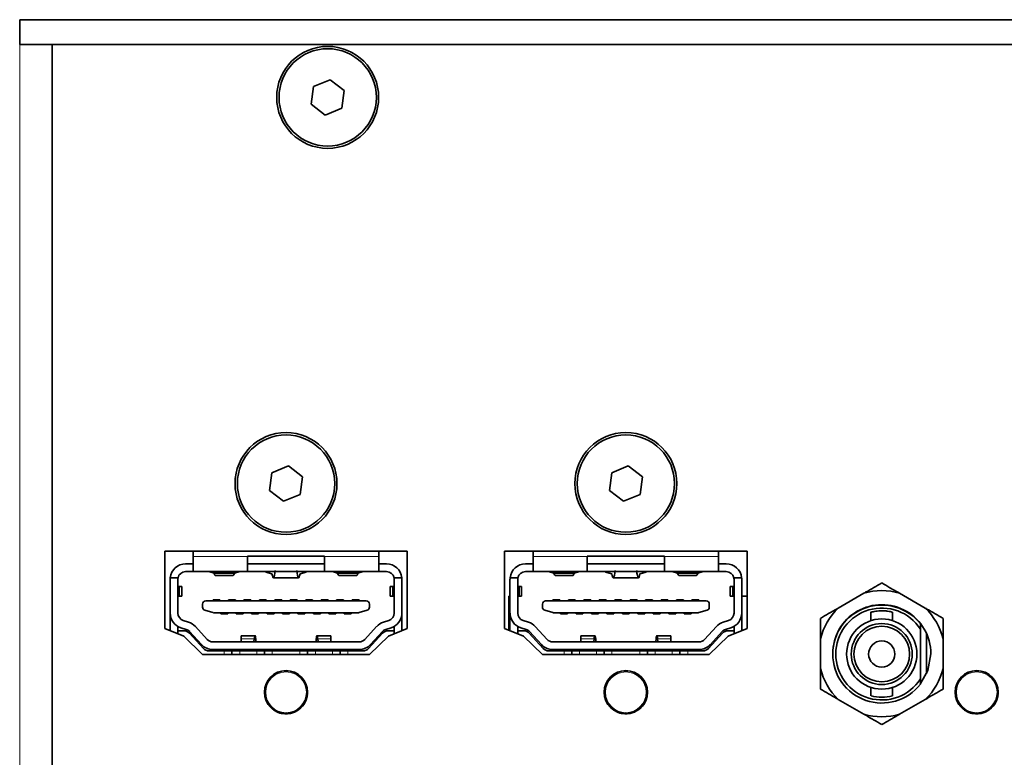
# Model space of a CAD drawing. Header units: millimetres. Extents: x 0 to 1118, y 0 to 864.
# Tile 164 of 200: x 855 to 876, y 466 to 482. Entities that reach past the tile are written whole.
import ezdxf

# ---------------------------------------------------------------- set-up
doc = ezdxf.new("R2010")
doc.units = ezdxf.units.MM

msp = doc.modelspace()

# ---------------------------------------------------------------- linework, layer by layer
at = {"color": 7, "linetype": 'Continuous', "lineweight": 35}
for p, q in [((855.25, 482.247), (855.25, 481.714)), ((947.25, 482.247), (855.25, 482.247)), ((947.25, 481.714), (855.25, 481.714)), ((855.95, 450.947), (855.95, 481.714)), ((861.591, 480.805), (861.54, 480.424)), ((861.947, 480.952), (861.591, 480.805)), ((862.252, 480.717), (861.947, 480.952)), ((862.201, 480.336), (862.252, 480.717)), ((861.54, 480.424), (861.845, 480.189)), ((861.845, 480.189), (862.201, 480.336)), ((861.048, 472.619), (860.692, 472.472)), ((861.353, 472.384), (861.048, 472.619)), ((868.381, 472.619), (868.025, 472.472)), ((868.686, 472.384), (868.381, 472.619)), ((860.692, 472.472), (860.641, 472.09)), ((861.302, 472.003), (861.353, 472.384)), ((868.025, 472.472), (867.975, 472.09)), ((868.636, 472.003), (868.686, 472.384)), ((860.641, 472.09), (860.946, 471.856)), ((867.975, 472.09), (868.28, 471.856)), ((860.946, 471.856), (861.302, 472.003)), ((868.28, 471.856), (868.636, 472.003)), ((863.614, 470.779), (858.38, 470.779)), ((858.38, 470.779), (858.38, 469.112)), ((858.997, 470.779), (858.997, 470.667)), ((858.997, 470.667), (858.997, 470.337)), ((860.164, 470.671), (861.83, 470.671)), ((860.164, 470.667), (860.164, 470.671)), ((860.164, 470.337), (860.164, 470.667)), ((861.83, 470.671), (861.83, 470.667)), ((861.83, 470.667), (861.83, 470.337)), ((862.997, 470.779), (862.997, 470.667)), ((862.997, 470.337), (862.997, 470.667)), ((863.614, 469.112), (863.614, 470.779)), ((870.947, 470.779), (865.714, 470.779)), ((865.714, 470.779), (865.714, 469.112)), ((866.33, 470.779), (866.33, 470.667)), ((866.33, 470.667), (866.33, 470.337)), ((867.497, 470.671), (869.164, 470.671)), ((867.497, 470.667), (867.497, 470.671)), ((867.497, 470.337), (867.497, 470.667)), ((869.164, 470.671), (869.164, 470.667)), ((869.164, 470.667), (869.164, 470.337)), ((870.33, 470.779), (870.33, 470.667)), ((870.33, 470.337), (870.33, 470.667)), ((870.947, 469.112), (870.947, 470.779)), ((858.83, 470.504), (858.997, 470.504)), ((860.164, 470.504), (861.83, 470.504)), ((862.997, 470.504), (863.164, 470.504)), ((866.164, 470.504), (866.33, 470.504)), ((867.497, 470.504), (869.164, 470.504)), ((870.33, 470.504), (870.497, 470.504)), ((858.497, 469.443), (858.497, 470.171)), ((858.667, 470.204), (858.499, 470.204)), ((858.664, 470.171), (858.664, 469.443)), ((858.997, 470.337), (858.83, 470.337)), ((860.164, 470.337), (858.997, 470.337)), ((859.33, 470.337), (859.445, 470.305)), ((859.445, 470.305), (859.883, 470.305)), ((859.47, 470.254), (859.857, 470.254)), ((859.883, 470.305), (859.997, 470.337)), ((861.83, 470.337), (860.164, 470.337)), ((860.56, 470.327), (860.56, 470.337)), ((860.694, 470.291), (860.56, 470.327)), ((860.725, 470.204), (861.269, 470.204)), ((861.434, 470.327), (861.3, 470.291)), ((861.434, 470.337), (861.434, 470.327)), ((862.997, 470.337), (861.83, 470.337)), ((861.997, 470.337), (862.111, 470.305)), ((862.111, 470.305), (862.549, 470.305)), ((862.137, 470.254), (862.524, 470.254)), ((862.549, 470.305), (862.664, 470.337)), ((863.164, 470.337), (862.997, 470.337)), ((863.495, 470.204), (863.327, 470.204)), ((863.33, 469.443), (863.33, 470.171)), ((863.497, 470.171), (863.497, 469.443)), ((865.83, 469.443), (865.83, 470.171)), ((866, 470.204), (865.832, 470.204)), ((865.997, 470.171), (865.997, 469.443)), ((866.33, 470.337), (866.164, 470.337)), ((867.497, 470.337), (866.33, 470.337)), ((866.664, 470.337), (866.778, 470.305)), ((866.778, 470.305), (867.216, 470.305)), ((866.804, 470.254), (867.19, 470.254)), ((867.216, 470.305), (867.33, 470.337)), ((869.164, 470.337), (867.497, 470.337)), ((867.893, 470.327), (867.893, 470.337)), ((868.027, 470.291), (867.893, 470.327)), ((868.058, 470.204), (868.603, 470.204)), ((868.767, 470.327), (868.633, 470.291)), ((868.767, 470.337), (868.767, 470.327)), ((870.33, 470.337), (869.164, 470.337)), ((869.33, 470.337), (869.445, 470.305)), ((869.445, 470.305), (869.883, 470.305)), ((869.47, 470.254), (869.857, 470.254)), ((869.883, 470.305), (869.997, 470.337)), ((870.497, 470.337), (870.33, 470.337)), ((870.829, 470.204), (870.66, 470.204)), ((870.664, 469.443), (870.664, 470.171)), ((870.83, 470.171), (870.83, 469.443)), ((858.692, 470.015), (858.664, 470.02)), ((858.692, 470.015), (858.692, 469.81)), ((858.747, 469.811), (858.747, 470.013)), ((863.247, 470.013), (863.247, 469.811)), ((863.33, 470.02), (863.302, 470.015)), ((863.302, 470.015), (863.302, 469.81)), ((866.025, 470.015), (865.997, 470.02)), ((866.025, 470.015), (866.025, 469.81)), ((866.08, 469.811), (866.08, 470.013)), ((870.58, 470.013), (870.58, 469.811)), ((870.664, 470.02), (870.636, 470.015)), ((870.636, 470.015), (870.636, 469.81)), ((858.664, 469.805), (858.692, 469.81)), ((863.302, 469.81), (863.33, 469.805)), ((865.807, 469.807), (865.807, 469.074)), ((865.807, 469.807), (865.83, 469.807)), ((865.997, 469.805), (866.025, 469.81)), ((870.636, 469.81), (870.664, 469.805)), ((870.83, 469.807), (870.947, 469.807)), ((873.467, 469.871), (872.914, 469.552)), ((874.79, 469.552), (874.236, 469.871)), ((859.197, 469.567), (859.197, 469.638)), ((862.73, 469.705), (859.264, 469.705)), ((859.572, 469.727), (859.422, 469.727)), ((859.422, 469.727), (859.422, 469.705)), ((859.572, 469.705), (859.572, 469.727)), ((859.905, 469.727), (859.755, 469.727)), ((859.755, 469.727), (859.755, 469.705)), ((859.905, 469.705), (859.905, 469.727)), ((860.239, 469.727), (860.089, 469.727)), ((860.089, 469.727), (860.089, 469.705)), ((860.239, 469.705), (860.239, 469.727)), ((860.572, 469.727), (860.422, 469.727)), ((860.422, 469.727), (860.422, 469.705)), ((860.572, 469.705), (860.572, 469.727)), ((860.905, 469.727), (860.755, 469.727)), ((860.755, 469.727), (860.755, 469.705)), ((860.905, 469.705), (860.905, 469.727)), ((861.239, 469.727), (861.089, 469.727)), ((861.089, 469.727), (861.089, 469.705)), ((861.239, 469.705), (861.239, 469.727)), ((861.572, 469.727), (861.422, 469.727)), ((861.422, 469.727), (861.422, 469.705)), ((861.572, 469.705), (861.572, 469.727)), ((861.905, 469.727), (861.755, 469.727)), ((861.755, 469.727), (861.755, 469.705)), ((861.905, 469.705), (861.905, 469.727)), ((862.089, 469.727), (862.089, 469.705)), ((862.239, 469.727), (862.089, 469.727)), ((862.239, 469.705), (862.239, 469.727)), ((862.422, 469.727), (862.422, 469.705)), ((862.572, 469.727), (862.422, 469.727)), ((862.572, 469.705), (862.572, 469.727)), ((862.797, 469.638), (862.797, 469.567)), ((866.53, 469.567), (866.53, 469.638)), ((870.064, 469.705), (866.597, 469.705)), ((866.905, 469.727), (866.755, 469.727)), ((866.755, 469.727), (866.755, 469.705)), ((866.905, 469.705), (866.905, 469.727)), ((867.089, 469.727), (867.089, 469.705)), ((867.239, 469.727), (867.089, 469.727)), ((867.239, 469.705), (867.239, 469.727)), ((867.422, 469.727), (867.422, 469.705)), ((867.572, 469.727), (867.422, 469.727)), ((867.572, 469.705), (867.572, 469.727)), ((867.755, 469.727), (867.755, 469.705)), ((867.905, 469.727), (867.755, 469.727)), ((867.905, 469.705), (867.905, 469.727)), ((868.239, 469.727), (868.089, 469.727)), ((868.089, 469.727), (868.089, 469.705)), ((868.239, 469.705), (868.239, 469.727)), ((868.572, 469.727), (868.422, 469.727)), ((868.422, 469.727), (868.422, 469.705)), ((868.572, 469.705), (868.572, 469.727)), ((868.905, 469.727), (868.755, 469.727)), ((868.755, 469.727), (868.755, 469.705)), ((868.905, 469.705), (868.905, 469.727)), ((869.239, 469.727), (869.089, 469.727)), ((869.089, 469.727), (869.089, 469.705)), ((869.239, 469.705), (869.239, 469.727)), ((869.422, 469.727), (869.422, 469.705)), ((869.572, 469.727), (869.422, 469.727)), ((869.572, 469.705), (869.572, 469.727)), ((869.905, 469.727), (869.755, 469.727)), ((869.755, 469.727), (869.755, 469.705)), ((869.905, 469.705), (869.905, 469.727)), ((870.13, 469.638), (870.13, 469.567)), ((858.497, 469.065), (858.497, 469.443)), ((859.245, 469.503), (859.421, 469.452)), ((862.554, 469.45), (859.44, 469.45)), ((859.589, 469.45), (859.589, 469.427)), ((859.739, 469.427), (859.589, 469.427)), ((859.739, 469.427), (859.739, 469.45)), ((859.922, 469.45), (859.922, 469.427)), ((859.922, 469.427), (860.072, 469.427)), ((860.072, 469.45), (860.072, 469.427)), ((860.255, 469.45), (860.255, 469.427)), ((860.255, 469.427), (860.405, 469.427)), ((860.405, 469.45), (860.405, 469.427)), ((860.589, 469.45), (860.589, 469.427)), ((860.589, 469.427), (860.739, 469.427)), ((860.739, 469.45), (860.739, 469.427)), ((860.922, 469.45), (860.922, 469.427)), ((860.922, 469.427), (861.072, 469.427)), ((861.072, 469.45), (861.072, 469.427)), ((861.255, 469.45), (861.255, 469.427)), ((861.255, 469.427), (861.405, 469.427)), ((861.405, 469.45), (861.405, 469.427)), ((861.589, 469.45), (861.589, 469.427)), ((861.589, 469.427), (861.739, 469.427)), ((861.739, 469.45), (861.739, 469.427)), ((861.922, 469.45), (861.922, 469.427)), ((861.922, 469.427), (862.072, 469.427)), ((862.072, 469.45), (862.072, 469.427)), ((862.255, 469.45), (862.255, 469.427)), ((862.255, 469.427), (862.405, 469.427)), ((862.405, 469.45), (862.405, 469.427)), ((862.749, 469.503), (862.573, 469.452)), ((863.497, 469.443), (863.497, 469.065)), ((865.83, 469.065), (865.83, 469.443)), ((866.579, 469.503), (866.755, 469.452)), ((869.888, 469.45), (866.773, 469.45)), ((866.922, 469.45), (866.922, 469.427)), ((867.072, 469.427), (866.922, 469.427)), ((867.072, 469.427), (867.072, 469.45)), ((867.255, 469.45), (867.255, 469.427)), ((867.255, 469.427), (867.405, 469.427)), ((867.405, 469.45), (867.405, 469.427)), ((867.589, 469.45), (867.589, 469.427)), ((867.589, 469.427), (867.739, 469.427)), ((867.739, 469.45), (867.739, 469.427)), ((867.922, 469.45), (867.922, 469.427)), ((867.922, 469.427), (868.072, 469.427)), ((868.072, 469.45), (868.072, 469.427)), ((868.255, 469.45), (868.255, 469.427)), ((868.255, 469.427), (868.405, 469.427)), ((868.405, 469.45), (868.405, 469.427)), ((868.589, 469.45), (868.589, 469.427)), ((868.589, 469.427), (868.739, 469.427)), ((868.739, 469.45), (868.739, 469.427)), ((868.922, 469.45), (868.922, 469.427)), ((868.922, 469.427), (869.072, 469.427)), ((869.072, 469.45), (869.072, 469.427)), ((869.255, 469.45), (869.255, 469.427)), ((869.255, 469.427), (869.405, 469.427)), ((869.405, 469.45), (869.405, 469.427)), ((869.589, 469.45), (869.589, 469.427)), ((869.589, 469.427), (869.739, 469.427)), ((869.739, 469.45), (869.739, 469.427)), ((870.082, 469.503), (869.906, 469.452)), ((870.83, 469.443), (870.83, 469.065)), ((873.618, 469.463), (873.618, 469.28)), ((874.085, 469.28), (874.085, 469.463)), ((858.38, 469.112), (858.789, 468.946)), ((858.664, 469.061), (858.664, 469.154)), ((858.845, 469.088), (858.73, 469.125)), ((858.78, 469.284), (858.895, 469.247)), ((859.041, 469.155), (859.297, 468.875)), ((862.697, 468.875), (862.953, 469.155)), ((863.099, 469.247), (863.214, 469.284)), ((863.264, 469.125), (863.149, 469.088)), ((863.205, 468.946), (863.614, 469.112)), ((863.33, 469.154), (863.33, 469.061)), ((865.714, 469.112), (866.122, 468.946)), ((865.997, 469.061), (865.997, 469.154)), ((866.178, 469.088), (866.063, 469.125)), ((866.114, 469.284), (866.229, 469.247)), ((866.374, 469.155), (866.631, 468.875)), ((870.03, 468.875), (870.287, 469.155)), ((870.432, 469.247), (870.547, 469.284)), ((870.597, 469.125), (870.482, 469.088)), ((870.539, 468.946), (870.947, 469.112)), ((870.664, 469.154), (870.664, 469.061)), ((874.685, 469.096), (874.685, 469.211)), ((858.664, 468.997), (858.664, 469.061)), ((858.791, 469.061), (858.664, 469.061)), ((858.789, 468.946), (859.197, 468.546)), ((858.913, 469.007), (859.214, 468.679)), ((859.175, 468.762), (858.918, 469.042)), ((860.329, 468.954), (860.028, 468.954)), ((860.028, 468.954), (860.028, 468.885)), ((861.966, 468.954), (861.665, 468.954)), ((861.966, 468.885), (861.966, 468.954)), ((862.78, 468.679), (863.081, 469.007)), ((862.797, 468.546), (863.205, 468.946)), ((863.076, 469.042), (862.819, 468.762)), ((863.204, 469.061), (863.33, 469.061)), ((863.33, 468.997), (863.33, 469.061)), ((865.997, 468.997), (865.997, 469.061)), ((866.124, 469.061), (865.997, 469.061)), ((866.122, 468.946), (866.53, 468.546)), ((866.247, 469.007), (866.548, 468.679)), ((866.508, 468.762), (866.251, 469.042)), ((867.662, 468.954), (867.361, 468.954)), ((867.361, 468.954), (867.361, 468.885)), ((869.299, 468.954), (868.998, 468.954)), ((869.299, 468.885), (869.299, 468.954)), ((870.113, 468.679), (870.414, 469.007)), ((870.13, 468.546), (870.539, 468.946)), ((870.41, 469.042), (870.153, 468.762)), ((870.537, 469.061), (870.664, 469.061)), ((870.664, 468.997), (870.664, 469.061)), ((874.685, 468.021), (874.685, 469.096)), ((874.818, 468.135), (874.818, 468.996)), ((859.42, 468.821), (862.574, 468.821)), ((860.028, 468.885), (860.028, 468.821)), ((860.306, 468.821), (860.312, 468.885)), ((860.349, 468.84), (860.353, 468.821)), ((861.645, 468.84), (861.642, 468.821)), ((861.682, 468.885), (861.688, 468.821)), ((861.966, 468.821), (861.966, 468.885)), ((866.754, 468.821), (869.907, 468.821)), ((867.361, 468.885), (867.361, 468.821)), ((867.64, 468.821), (867.646, 468.885)), ((867.683, 468.84), (867.686, 468.821)), ((868.978, 468.84), (868.975, 468.821)), ((869.015, 468.885), (869.021, 468.821)), ((869.299, 468.821), (869.299, 468.885)), ((872.529, 468.885), (872.529, 468.246)), ((875.174, 468.246), (875.174, 468.885)), ((859.197, 468.546), (862.797, 468.546)), ((859.337, 468.626), (859.664, 468.626)), ((859.42, 468.654), (862.574, 468.654)), ((859.664, 468.626), (859.83, 468.626)), ((859.83, 468.546), (859.83, 468.626)), ((859.83, 468.626), (859.997, 468.626)), ((859.997, 468.626), (860.364, 468.626)), ((860.364, 468.626), (860.53, 468.626)), ((860.53, 468.626), (860.53, 468.546)), ((860.53, 468.626), (860.697, 468.626)), ((860.697, 468.626), (861.297, 468.626)), ((861.297, 468.626), (861.464, 468.626)), ((861.464, 468.546), (861.464, 468.626)), ((861.464, 468.626), (861.63, 468.626)), ((861.63, 468.626), (861.997, 468.626)), ((861.997, 468.626), (862.164, 468.626)), ((862.164, 468.626), (862.164, 468.546)), ((862.164, 468.626), (862.33, 468.626)), ((862.33, 468.626), (862.657, 468.626)), ((866.53, 468.546), (870.13, 468.546)), ((866.67, 468.626), (866.997, 468.626)), ((866.754, 468.654), (869.907, 468.654)), ((866.997, 468.626), (867.164, 468.626)), ((867.164, 468.546), (867.164, 468.626)), ((867.164, 468.626), (867.33, 468.626)), ((867.33, 468.626), (867.697, 468.626)), ((867.697, 468.626), (867.864, 468.626)), ((867.864, 468.626), (867.864, 468.546)), ((867.864, 468.626), (868.03, 468.626)), ((868.03, 468.626), (868.63, 468.626)), ((868.63, 468.626), (868.797, 468.626)), ((868.797, 468.546), (868.797, 468.626)), ((868.797, 468.626), (868.964, 468.626)), ((868.964, 468.626), (869.33, 468.626)), ((869.33, 468.626), (869.497, 468.626)), ((869.497, 468.626), (869.497, 468.546)), ((869.497, 468.626), (869.664, 468.626)), ((869.664, 468.626), (869.991, 468.626)), ((873.618, 467.837), (873.618, 467.654)), ((874.085, 467.655), (874.085, 467.837)), ((874.685, 467.906), (874.685, 468.021)), ((872.914, 467.579), (873.467, 467.26)), ((874.236, 467.26), (874.79, 467.579))]:
    msp.add_line(p, q, dxfattribs=at)
at = {"color": 7, "linetype": 'Continuous', "lineweight": 18}
for p, q in [((855.25, 450.947), (855.25, 481.714)), ((860.164, 470.667), (858.997, 470.667)), ((862.997, 470.667), (861.83, 470.667)), ((867.497, 470.667), (866.33, 470.667)), ((870.33, 470.667), (869.164, 470.667)), ((860.028, 468.885), (860.312, 468.885)), ((861.682, 468.885), (861.966, 468.885)), ((867.361, 468.885), (867.646, 468.885)), ((869.015, 468.885), (869.299, 468.885)), ((859.664, 468.546), (859.664, 468.626)), ((859.997, 468.626), (859.997, 468.546)), ((860.364, 468.626), (860.364, 468.546)), ((860.697, 468.546), (860.697, 468.626)), ((861.297, 468.626), (861.297, 468.546)), ((861.63, 468.626), (861.63, 468.546)), ((861.997, 468.626), (861.997, 468.546)), ((862.33, 468.546), (862.33, 468.626)), ((866.997, 468.546), (866.997, 468.626)), ((867.33, 468.626), (867.33, 468.546)), ((867.697, 468.626), (867.697, 468.546)), ((868.03, 468.546), (868.03, 468.626)), ((868.63, 468.626), (868.63, 468.546)), ((868.964, 468.626), (868.964, 468.546)), ((869.33, 468.626), (869.33, 468.546)), ((869.664, 468.546), (869.664, 468.626)), ((860.715, 468.106), (860.716, 468.105)), ((860.742, 468.125), (860.744, 468.119)), ((860.79, 468.145), (860.786, 468.15)), ((860.816, 468.163), (860.816, 468.163)), ((868.049, 468.106), (868.049, 468.105)), ((868.076, 468.125), (868.077, 468.119)), ((868.123, 468.145), (868.119, 468.15)), ((868.149, 468.163), (868.149, 468.163)), ((875.619, 468.106), (875.619, 468.105)), ((875.646, 468.125), (875.647, 468.119)), ((875.693, 468.145), (875.689, 468.15)), ((875.719, 468.163), (875.719, 468.163)), ((861.463, 467.758), (861.457, 467.76)), ((861.457, 467.707), (861.463, 467.709)), ((861.46, 467.791), (861.46, 467.791)), ((861.46, 467.676), (861.46, 467.676)), ((868.796, 467.758), (868.79, 467.76)), ((868.79, 467.707), (868.796, 467.709)), ((868.793, 467.791), (868.793, 467.791)), ((868.793, 467.676), (868.793, 467.676)), ((876.366, 467.758), (876.36, 467.76)), ((876.36, 467.707), (876.366, 467.709)), ((876.363, 467.791), (876.363, 467.791)), ((876.363, 467.676), (876.363, 467.676)), ((860.715, 467.361), (860.716, 467.362)), ((860.744, 467.348), (860.742, 467.342)), ((860.786, 467.317), (860.79, 467.322)), ((860.816, 467.304), (860.816, 467.304)), ((868.049, 467.361), (868.049, 467.362)), ((868.077, 467.348), (868.076, 467.342)), ((868.119, 467.317), (868.123, 467.322)), ((868.149, 467.304), (868.149, 467.304)), ((875.619, 467.361), (875.619, 467.362)), ((875.647, 467.348), (875.646, 467.342)), ((875.689, 467.317), (875.693, 467.322)), ((875.719, 467.304), (875.719, 467.304))]:
    msp.add_line(p, q, dxfattribs=at)
at = {"color": 7, "linetype": 'Continuous', "lineweight": 35, "flags": 128}
msp.add_lwpolyline([(874.68, 467.907), (874.846, 468.204), (874.91, 468.566)], dxfattribs=at)
at = {"color": 7, "linetype": 'Continuous', "lineweight": 18, "flags": 128}
for points in [[(860.718, 468.107), (860.717, 468.107), (860.716, 468.105)], [(860.816, 468.163), (860.813, 468.162), (860.813, 468.162)], [(868.051, 468.107), (868.051, 468.107), (868.049, 468.105)], [(868.149, 468.163), (868.147, 468.162), (868.146, 468.162)], [(875.621, 468.107), (875.621, 468.107), (875.619, 468.105)], [(875.719, 468.163), (875.717, 468.162), (875.716, 468.162)], [(861.46, 467.791), (861.46, 467.789), (861.46, 467.788)], [(861.46, 467.676), (861.46, 467.678), (861.46, 467.679)], [(868.793, 467.791), (868.794, 467.789), (868.794, 467.788)], [(868.793, 467.676), (868.794, 467.678), (868.794, 467.679)], [(876.363, 467.791), (876.364, 467.789), (876.364, 467.788)], [(876.363, 467.676), (876.364, 467.678), (876.364, 467.679)], [(860.718, 467.36), (860.717, 467.36), (860.716, 467.362)], [(860.813, 467.305), (860.813, 467.305), (860.816, 467.304)], [(868.051, 467.36), (868.051, 467.36), (868.049, 467.362)], [(868.146, 467.305), (868.147, 467.305), (868.149, 467.304)], [(875.621, 467.36), (875.621, 467.36), (875.619, 467.362)], [(875.716, 467.305), (875.717, 467.305), (875.719, 467.304)]]:
    msp.add_lwpolyline(points, dxfattribs=at)
at = {"color": 7, "linetype": 'Continuous', "lineweight": 35}
for centre, radius in [((861.896, 480.571), 1.1), ((861.896, 480.571), 1.05), ((860.997, 472.237), 1.1), ((860.997, 472.237), 1.05), ((868.33, 472.237), 1.1), ((868.33, 472.237), 1.05), ((873.852, 468.559), 0.758), ((873.852, 468.559), 0.658), ((873.852, 468.559), 0.6), ((873.852, 468.559), 0.283), ((860.997, 467.734), 0.467), ((868.33, 467.734), 0.467), ((875.9, 467.734), 0.467)]:
    msp.add_circle(centre, radius, dxfattribs=at)
at = {"color": 7, "linetype": 'Continuous', "lineweight": 18}
for centre, radius in [((860.997, 467.734), 0.455), ((860.997, 467.734), 0.439), ((868.33, 467.734), 0.455), ((868.33, 467.734), 0.439), ((875.9, 467.734), 0.455), ((875.9, 467.734), 0.439)]:
    msp.add_circle(centre, radius, dxfattribs=at)
at = {"color": 7, "linetype": 'Continuous', "lineweight": 35}
for centre, radius, start, end in [((858.83, 470.171), 0.333, 90, 174.2608), ((863.164, 470.171), 0.333, 5.7392, 90), ((866.164, 470.171), 0.333, 90, 174.2608), ((870.497, 470.171), 0.333, 5.7392, 90), ((858.83, 470.171), 0.333, 174.2608, 180), ((858.83, 470.171), 0.167, 168.463, 180), ((858.83, 470.171), 0.167, 90, 168.463), ((863.164, 470.171), 0.167, 11.537, 90), ((863.164, 470.171), 0.167, 0, 11.537), ((863.164, 470.171), 0.333, 0, 5.7392), ((866.164, 470.171), 0.333, 174.2608, 180), ((866.164, 470.171), 0.167, 168.463, 180), ((866.164, 470.171), 0.167, 90, 168.463), ((870.497, 470.171), 0.167, 11.537, 90), ((870.497, 470.171), 0.167, 0, 11.537), ((870.497, 470.171), 0.333, 0, 5.7392), ((873.852, 468.566), 1.361, 73.5697, 106.4303), ((859.264, 469.638), 0.0667, 90, 180), ((859.264, 469.567), 0.0667, 180, 254.0546), ((862.73, 469.638), 0.0667, 0, 90), ((862.73, 469.567), 0.0667, 285.9454, 0), ((866.597, 469.638), 0.0667, 90, 180), ((866.597, 469.567), 0.0667, 180, 254.0546), ((870.064, 469.638), 0.0667, 0, 90), ((870.064, 469.567), 0.0667, 285.9454, 0), ((873.852, 468.566), 1.361, 133.5697, 166.4303), ((873.852, 468.566), 1.058, 0, 180.1007), ((873.852, 468.559), 1.058, 38.0567, 321.9433), ((873.852, 468.559), 0.992, 32.8244, 327.1756), ((873.852, 468.566), 1.361, 13.5697, 46.4303), ((858.83, 469.443), 0.333, 180, 252.4744), ((858.83, 469.443), 0.167, 180, 252.4744), ((859.44, 469.516), 0.0667, 254.0546, 270), ((862.554, 469.516), 0.0667, 270, 285.9454), ((863.164, 469.443), 0.167, 287.5256, 0), ((863.164, 469.443), 0.333, 287.5256, 0), ((866.164, 469.443), 0.333, 180, 252.4744), ((866.164, 469.443), 0.167, 180, 252.4744), ((866.773, 469.516), 0.0667, 254.0546, 270), ((869.888, 469.516), 0.0667, 270, 285.9454), ((870.497, 469.443), 0.167, 287.5256, 0), ((870.497, 469.443), 0.333, 287.5256, 0), ((858.795, 468.93), 0.333, 42.5104, 72.4744), ((863.199, 468.93), 0.333, 107.5256, 137.4896), ((866.128, 468.93), 0.333, 42.5104, 72.4744), ((870.532, 468.93), 0.333, 107.5256, 137.4896), ((858.791, 468.894), 0.167, 42.5998, 90), ((858.795, 468.93), 0.167, 42.5104, 72.4744), ((863.199, 468.93), 0.167, 107.5256, 137.4896), ((863.204, 468.894), 0.167, 90, 137.4002), ((866.124, 468.894), 0.167, 42.5998, 90), ((866.128, 468.93), 0.167, 42.5104, 72.4744), ((870.532, 468.93), 0.167, 107.5256, 137.4896), ((870.537, 468.894), 0.167, 90, 137.4002), ((859.42, 468.987), 0.333, 222.5104, 270), ((859.42, 468.987), 0.167, 222.5104, 270), ((862.574, 468.987), 0.167, 270, 317.4896), ((862.574, 468.987), 0.333, 270, 317.4896), ((866.754, 468.987), 0.333, 222.5104, 270), ((866.754, 468.987), 0.167, 222.5104, 270), ((869.907, 468.987), 0.167, 270, 317.4896), ((869.907, 468.987), 0.333, 270, 317.4896), ((859.337, 468.792), 0.167, 222.5998, 270), ((862.657, 468.792), 0.167, 270, 317.4002), ((866.67, 468.792), 0.167, 222.5998, 270), ((869.991, 468.792), 0.167, 270, 317.4002), ((873.852, 468.566), 1.361, 193.5697, 226.4303), ((873.852, 468.566), 1.361, 313.5697, 346.4303), ((860.997, 467.734), 0.466, 247.117, 352.883), ((868.33, 467.734), 0.466, 247.117, 352.883), ((873.852, 468.559), 0.933, 255.7188, 284.4777), ((875.9, 467.734), 0.466, 247.117, 352.883), ((873.852, 468.566), 1.361, 253.5697, 286.4303)]:
    msp.add_arc(centre, radius, start, end, dxfattribs=at)
at = {"color": 7, "linetype": 'Continuous', "lineweight": 18}
for centre, radius, start, end in [((860.997, 467.734), 0.466, 127.117, 232.883), ((860.175, 466.61), 1.59, 69.8274, 70.135), ((860.714, 468.116), 0.0167, 306.5519, 2.0551), ((860.747, 468.121), 0.00381, 212.0946, 250.8518), ((860.786, 468.143), 0.00381, 349.1482, 27.9054), ((860.808, 468.17), 0.0167, 237.9451, 293.448), ((860.997, 467.734), 0.466, 7.117, 112.883), ((868.33, 467.734), 0.466, 127.117, 232.883), ((867.509, 466.61), 1.59, 69.8274, 70.135), ((868.047, 468.116), 0.0167, 306.5519, 2.0551), ((868.081, 468.121), 0.00381, 212.0946, 250.8518), ((868.12, 468.143), 0.00381, 349.1482, 27.9054), ((868.141, 468.17), 0.0167, 237.945, 293.448), ((868.33, 467.734), 0.466, 7.117, 112.883), ((875.9, 467.734), 0.466, 127.117, 232.883), ((875.079, 466.61), 1.59, 69.8274, 70.135), ((875.617, 468.116), 0.0167, 306.5519, 2.0551), ((875.651, 468.121), 0.00381, 212.0946, 250.8518), ((875.69, 468.143), 0.00381, 349.1482, 27.9054), ((875.711, 468.17), 0.0167, 237.945, 293.448), ((875.9, 467.734), 0.466, 7.117, 112.883), ((860.435, 469.007), 1.59, 309.8274, 310.135), ((861.47, 467.788), 0.0167, 186.552, 242.0546), ((861.47, 467.679), 0.0167, 117.9452, 173.448), ((861.457, 467.756), 0.00381, 92.0946, 130.8518), ((861.457, 467.711), 0.00381, 229.1482, 267.9054), ((867.768, 469.007), 1.59, 309.8274, 310.135), ((868.803, 467.788), 0.0167, 186.552, 242.055), ((868.803, 467.679), 0.0167, 117.9455, 173.448), ((868.791, 467.756), 0.00381, 92.0946, 130.8518), ((868.791, 467.711), 0.00381, 229.1482, 267.9054), ((875.338, 469.007), 1.59, 309.8274, 310.135), ((876.373, 467.788), 0.0167, 186.552, 242.0543), ((876.373, 467.679), 0.0167, 117.946, 173.448), ((876.361, 467.756), 0.00381, 92.0946, 130.8518), ((876.361, 467.711), 0.00381, 229.1482, 267.9054), ((860.173, 468.863), 1.596, 289.8656, 290.172), ((860.714, 467.351), 0.0167, 357.9449, 53.4481), ((860.786, 467.324), 0.00381, 332.0946, 10.8518), ((860.808, 467.297), 0.0167, 66.5519, 122.0551), ((867.506, 468.863), 1.596, 289.8656, 290.172), ((868.047, 467.351), 0.0167, 357.9449, 53.4481), ((868.12, 467.324), 0.00381, 332.0946, 10.8518), ((868.141, 467.297), 0.0167, 66.5519, 122.0551), ((875.076, 468.863), 1.596, 289.8656, 290.172), ((875.617, 467.351), 0.0167, 357.9448, 53.4481), ((875.69, 467.324), 0.00381, 332.0946, 10.8518), ((875.711, 467.297), 0.0167, 66.5519, 122.0551)]:
    msp.add_arc(centre, radius, start, end, dxfattribs=at)
at = {"color": 7, "linetype": 'Continuous', "lineweight": 35}
for centre, major_axis, ratio, start_param, end_param in [((859.47, 470.687), (0, 0.433), 0.125, 2.649569, 3.141593), ((859.857, 470.687), (0, 0.433), 0.125, 3.141593, 3.633616), ((860.725, 470.568), (0, 0.364), 0.130081, 2.436438, 4.109357), ((861.269, 470.568), (0, 0.364), 0.130081, 2.173828, 3.846747), ((862.137, 470.687), (0, 0.433), 0.125, 2.649569, 3.141593), ((862.524, 470.687), (0, 0.433), 0.125, 3.141593, 3.633616), ((866.804, 470.687), (0, 0.433), 0.125, 2.649569, 3.141593), ((867.19, 470.687), (0, 0.433), 0.125, 3.141593, 3.633616), ((868.058, 470.568), (0, 0.364), 0.130081, 2.436438, 4.109357), ((868.603, 470.568), (0, 0.364), 0.130081, 2.173828, 3.846747), ((869.47, 470.687), (0, 0.433), 0.125, 2.649569, 3.141593), ((869.857, 470.687), (0, 0.433), 0.125, 3.141593, 3.633616), ((858.38, 470.013), (0.367, 0), 0.006109, 0, 0.555675), ((863.614, 470.013), (0.367, 0), 0.006109, 2.585917, 3.141593), ((865.714, 470.013), (0.367, 0), 0.006109, 0, 0.555675), ((870.947, 470.013), (0.367, 0), 0.006109, 2.585917, 3.141593), ((858.38, 469.811), (0.367, 0), 0.006109, 5.72751, 6.283185), ((863.614, 469.811), (0.367, 0), 0.006109, 3.141593, 3.697268), ((865.714, 469.811), (0.367, 0), 0.006109, 5.72751, 6.283185), ((870.947, 469.811), (0.367, 0), 0.006109, 3.141593, 3.697268), ((860.329, 468.754), (0, 0.2), 0.11087, 5.1553, 7.140965), ((861.665, 468.754), (0, 0.2), 0.11087, 5.425406, 7.411071), ((867.662, 468.754), (0, 0.2), 0.11087, 5.1553, 7.140965), ((868.998, 468.754), (0, 0.2), 0.11087, 5.425406, 7.411071)]:
    msp.add_ellipse(centre, major_axis=major_axis, ratio=ratio, start_param=start_param, end_param=end_param, dxfattribs=at)
at = {"color": 7, "linetype": 'Continuous', "lineweight": 18}
for centre, major_axis, start_param, end_param in [((860.997, 467.733), (-0.231, 0.4), 6.225992, 6.340379), ((868.331, 467.733), (-0.231, 0.4), 6.225992, 6.340379), ((875.901, 467.733), (-0.231, 0.4), 6.225992, 6.340379), ((860.996, 467.734), (0.462, 0), 6.225992, 6.340379), ((868.329, 467.734), (0.462, 0), 6.225992, 6.340379), ((875.899, 467.734), (0.462, 0), 6.225992, 6.340379), ((860.997, 467.734), (0.231, 0.4), 3.084399, 3.198786), ((868.331, 467.734), (0.231, 0.4), 3.084399, 3.198786), ((875.901, 467.734), (0.231, 0.4), 3.084399, 3.198786)]:
    msp.add_ellipse(centre, major_axis=major_axis, ratio=0.999578, start_param=start_param, end_param=end_param, dxfattribs=at)
at = {"color": 7, "linetype": 'Continuous', "lineweight": 35}
for points, knots in [([(873.852, 470.093), (873.738, 470.028), (873.613, 469.955), (873.479, 469.878), (873.467, 469.871)], [0, 0, 0, 0, 0.9047882, 1, 1, 1, 1]), ([(874.236, 469.871), (874.166, 469.911), (874.034, 469.988), (873.91, 470.059), (873.852, 470.093)], [0, 0, 0, 0, 0.5292577, 1, 1, 1, 1]), ([(872.914, 469.552), (872.843, 469.511), (872.711, 469.435), (872.587, 469.363), (872.529, 469.329)], [0, 0, 0, 0, 0.529258, 1, 1, 1, 1]), ([(875.174, 469.329), (875.061, 469.395), (874.935, 469.467), (874.802, 469.544), (874.79, 469.552)], [0, 0, 0, 0, 0.9047882, 1, 1, 1, 1]), ([(872.529, 469.329), (872.529, 469.306), (872.529, 469.164), (872.529, 469.012), (872.529, 468.885)], [0, 0, 0, 0, 0.16266, 1, 1, 1, 1]), ([(874.085, 469.463), (874.082, 469.463), (874.077, 469.465), (874.039, 469.474), (873.981, 469.484), (873.907, 469.492), (873.828, 469.493), (873.753, 469.488), (873.687, 469.478), (873.641, 469.468), (873.618, 469.462), (873.621, 469.463), (873.621, 469.463)], [0, 0, 0, 0, 0.105087, 0.210094, 0.317186, 0.425742, 0.532081, 0.636081, 0.741046, 0.848846, 0.957133, 1, 1, 1, 1]), ([(875.174, 468.885), (875.174, 468.9), (875.174, 469.054), (875.174, 469.199), (875.174, 469.329)], [0, 0, 0, 0, 0.101181, 1, 1, 1, 1]), ([(872.529, 468.246), (872.529, 468.231), (872.529, 468.077), (872.529, 467.932), (872.529, 467.802)], [0, 0, 0, 0, 0.101181, 1, 1, 1, 1]), ([(875.174, 467.802), (875.174, 467.825), (875.174, 467.967), (875.174, 468.119), (875.174, 468.246)], [0, 0, 0, 0, 0.16266, 1, 1, 1, 1]), ([(872.529, 467.802), (872.642, 467.736), (872.768, 467.664), (872.901, 467.587), (872.914, 467.579)], [0, 0, 0, 0, 0.9047882, 1, 1, 1, 1]), ([(874.79, 467.579), (874.86, 467.62), (874.992, 467.696), (875.116, 467.768), (875.174, 467.802)], [0, 0, 0, 0, 0.529258, 1, 1, 1, 1]), ([(873.467, 467.26), (873.537, 467.22), (873.669, 467.143), (873.793, 467.072), (873.852, 467.038)], [0, 0, 0, 0, 0.529258, 1, 1, 1, 1]), ([(873.852, 467.038), (873.965, 467.103), (874.09, 467.176), (874.224, 467.253), (874.236, 467.26)], [0, 0, 0, 0, 0.904788, 1, 1, 1, 1])]:
    msp.add_open_spline(points, degree=3, knots=knots, dxfattribs=at)
at = {"color": 7, "linetype": 'Continuous', "lineweight": 18}
for points, knots in [([(860.746, 468.117), (860.744, 468.116), (860.741, 468.114), (860.735, 468.11), (860.73, 468.107), (860.725, 468.103), (860.724, 468.102), (860.724, 468.102), (860.724, 468.102)], [0, 0, 0, 0, 0.106203, 0.213089, 0.349307, 0.572631, 0.997278, 1, 1, 1, 1]), ([(860.796, 468.158), (860.797, 468.157), (860.798, 468.155), (860.798, 468.151), (860.797, 468.149), (860.795, 468.148), (860.793, 468.147), (860.792, 468.146), (860.791, 468.145), (860.79, 468.145), (860.79, 468.145)], [0, 0, 0, 0, 0.481674, 0.669596, 0.834049, 0.880384, 0.911463, 0.948744, 0.981439, 1, 1, 1, 1]), ([(860.814, 468.155), (860.814, 468.154), (860.813, 468.154), (860.808, 468.151), (860.803, 468.149), (860.797, 468.146), (860.793, 468.144), (860.791, 468.143), (860.79, 468.143)], [0, 0, 0, 0, 0.418026, 0.594815, 0.771695, 0.873161, 0.974276, 1, 1, 1, 1]), ([(868.079, 468.117), (868.078, 468.116), (868.074, 468.114), (868.069, 468.11), (868.064, 468.107), (868.058, 468.103), (868.057, 468.102), (868.057, 468.102), (868.057, 468.102)], [0, 0, 0, 0, 0.106203, 0.213089, 0.349307, 0.572631, 0.997278, 1, 1, 1, 1]), ([(868.129, 468.158), (868.13, 468.157), (868.132, 468.155), (868.131, 468.151), (868.13, 468.149), (868.128, 468.148), (868.127, 468.147), (868.125, 468.146), (868.124, 468.145), (868.123, 468.145), (868.123, 468.145)], [0, 0, 0, 0, 0.481674, 0.669596, 0.834049, 0.880384, 0.911463, 0.948744, 0.981439, 1, 1, 1, 1]), ([(868.148, 468.155), (868.147, 468.154), (868.146, 468.154), (868.141, 468.151), (868.136, 468.149), (868.13, 468.146), (868.126, 468.144), (868.124, 468.143), (868.124, 468.143)], [0, 0, 0, 0, 0.418026, 0.594815, 0.771695, 0.873161, 0.974276, 1, 1, 1, 1]), ([(875.649, 468.117), (875.648, 468.116), (875.644, 468.114), (875.639, 468.11), (875.634, 468.107), (875.628, 468.103), (875.627, 468.102), (875.627, 468.102), (875.627, 468.102)], [0, 0, 0, 0, 0.106203, 0.213089, 0.349307, 0.572631, 0.997278, 1, 1, 1, 1]), ([(875.699, 468.158), (875.7, 468.157), (875.702, 468.155), (875.701, 468.151), (875.7, 468.149), (875.698, 468.148), (875.697, 468.147), (875.695, 468.146), (875.694, 468.145), (875.693, 468.145), (875.693, 468.145)], [0, 0, 0, 0, 0.481674, 0.669596, 0.834049, 0.880384, 0.911463, 0.948744, 0.981439, 1, 1, 1, 1]), ([(875.718, 468.155), (875.717, 468.154), (875.716, 468.154), (875.711, 468.151), (875.706, 468.149), (875.7, 468.146), (875.696, 468.144), (875.694, 468.143), (875.694, 468.143)], [0, 0, 0, 0, 0.418026, 0.594815, 0.771695, 0.873161, 0.974276, 1, 1, 1, 1]), ([(861.453, 467.681), (861.453, 467.682), (861.453, 467.683), (861.453, 467.688), (861.454, 467.694), (861.454, 467.7), (861.455, 467.705), (861.455, 467.708), (861.455, 467.708)], [0, 0, 0, 0, 0.4180259, 0.5948154, 0.7716952, 0.8731613, 0.9742761, 1, 1, 1, 1]), ([(861.455, 467.708), (861.455, 467.719), (861.456, 467.736), (861.455, 467.753), (861.455, 467.759)], [0, 0, 0, 0, 0.655623, 1, 1, 1, 1]), ([(868.787, 467.681), (868.787, 467.682), (868.786, 467.683), (868.787, 467.688), (868.787, 467.694), (868.788, 467.7), (868.788, 467.705), (868.788, 467.708), (868.788, 467.708)], [0, 0, 0, 0, 0.4180259, 0.5948154, 0.7716952, 0.8731613, 0.9742761, 1, 1, 1, 1]), ([(868.788, 467.708), (868.788, 467.719), (868.789, 467.736), (868.788, 467.753), (868.788, 467.759)], [0, 0, 0, 0, 0.655623, 1, 1, 1, 1]), ([(876.357, 467.681), (876.357, 467.682), (876.356, 467.683), (876.357, 467.688), (876.357, 467.694), (876.358, 467.7), (876.358, 467.705), (876.358, 467.708), (876.358, 467.708)], [0, 0, 0, 0, 0.4180259, 0.5948154, 0.7716952, 0.8731613, 0.9742761, 1, 1, 1, 1]), ([(876.358, 467.708), (876.358, 467.719), (876.359, 467.736), (876.358, 467.753), (876.358, 467.759)], [0, 0, 0, 0, 0.655623, 1, 1, 1, 1]), ([(860.73, 467.347), (860.731, 467.349), (860.732, 467.351), (860.735, 467.352), (860.737, 467.352), (860.74, 467.351), (860.741, 467.351), (860.742, 467.35), (860.743, 467.349), (860.744, 467.348), (860.744, 467.348)], [0, 0, 0, 0, 0.481674, 0.669596, 0.834049, 0.880384, 0.911463, 0.948744, 0.981439, 1, 1, 1, 1]), ([(860.746, 467.35), (860.756, 467.344), (860.77, 467.335), (860.785, 467.327), (860.79, 467.324)], [0, 0, 0, 0, 0.655623, 1, 1, 1, 1]), ([(860.79, 467.324), (860.792, 467.323), (860.796, 467.322), (860.802, 467.319), (860.807, 467.316), (860.813, 467.313), (860.814, 467.312), (860.814, 467.312), (860.814, 467.312)], [0, 0, 0, 0, 0.106203, 0.213089, 0.349307, 0.572631, 0.997278, 1, 1, 1, 1]), ([(868.063, 467.347), (868.064, 467.349), (868.065, 467.351), (868.068, 467.352), (868.071, 467.352), (868.073, 467.351), (868.074, 467.351), (868.076, 467.35), (868.077, 467.349), (868.077, 467.348), (868.077, 467.348)], [0, 0, 0, 0, 0.481674, 0.669596, 0.834049, 0.880384, 0.911463, 0.948744, 0.981439, 1, 1, 1, 1]), ([(868.079, 467.35), (868.089, 467.344), (868.103, 467.335), (868.118, 467.327), (868.124, 467.324)], [0, 0, 0, 0, 0.655623, 1, 1, 1, 1]), ([(868.124, 467.324), (868.125, 467.323), (868.129, 467.322), (868.135, 467.319), (868.141, 467.316), (868.146, 467.313), (868.147, 467.312), (868.148, 467.312), (868.148, 467.312)], [0, 0, 0, 0, 0.106203, 0.213089, 0.349307, 0.572631, 0.997278, 1, 1, 1, 1]), ([(875.633, 467.347), (875.634, 467.349), (875.635, 467.351), (875.638, 467.352), (875.641, 467.352), (875.643, 467.351), (875.644, 467.351), (875.646, 467.35), (875.647, 467.349), (875.647, 467.348), (875.647, 467.348)], [0, 0, 0, 0, 0.481674, 0.669596, 0.834049, 0.880384, 0.911463, 0.948744, 0.981439, 1, 1, 1, 1]), ([(875.649, 467.35), (875.659, 467.344), (875.673, 467.335), (875.688, 467.327), (875.694, 467.324)], [0, 0, 0, 0, 0.655623, 1, 1, 1, 1]), ([(875.694, 467.324), (875.695, 467.323), (875.699, 467.322), (875.705, 467.319), (875.711, 467.316), (875.716, 467.313), (875.717, 467.312), (875.718, 467.312), (875.718, 467.312)], [0, 0, 0, 0, 0.106203, 0.213089, 0.349307, 0.572631, 0.997278, 1, 1, 1, 1])]:
    msp.add_open_spline(points, degree=3, knots=knots, dxfattribs=at)

doc.saveas('drawing.dxf')
